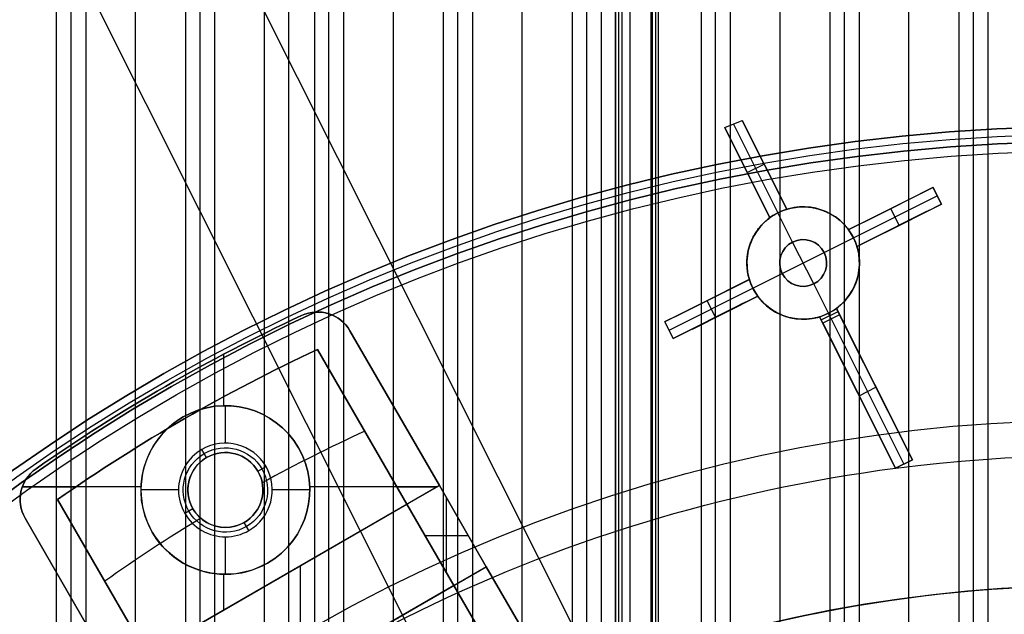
# Model space of a CAD drawing. Extents: x 19499 to 20475, y -6718 to -5871.
# Tile 34 of 60: x 19930 to 19982, y -6328 to -6296. Entities that reach past the tile are written whole.
import ezdxf

# ---------------------------------------------------------------- set-up
doc = ezdxf.new("R2010")
doc.units = 0
doc.layers.get('0').update_dxf_attribs({"linetype": 'CONTINUOUS'})
for name, color, linetype in [('BLANCO_METALICO', 7, 'CONTINUOUS'), ('COLOR', 7, 'CONTINUOUS'), ('LUZ', 7, 'CONTINUOUS')]:
    doc.layers.add(name, color=color, linetype=linetype)

msp = doc.modelspace()

# ---------------------------------------------------------------- linework, layer by layer
for p, q in [((19931.726, -6371.428, 51.536), (19931.726, -5871.507, 51.536)), ((19932.502, -6371.428, 51.959), (19932.502, -5871.439, 51.959)), ((19933.279, -5871.439, 52.382), (19933.279, -6371.428, 52.382)), ((19935.938, -6371.428, 52.752), (19935.938, -5871.439, 52.752)), ((19938.598, -5871.439, 53.122), (19938.598, -6371.428, 53.122)), ((19939.374, -6352.562, 53.545), (19939.374, -5871.439, 53.545)), ((19940.151, -5871.439, 53.968), (19940.151, -6351.863, 53.968)), ((19942.81, -6352.045, 54.339), (19942.81, -5871.439, 54.339)), ((19944.088, -5871.439, 56.442), (19944.088, -6367.164, 56.442)), ((19945.47, -5871.439, 54.709), (19945.47, -6365.961, 54.709)), ((19946.246, -6364.945, 55.132), (19946.246, -5871.439, 55.132)), ((19947.023, -5871.439, 55.555), (19947.023, -6363.976, 55.555)), ((19949.683, -6361.201, 55.925), (19949.683, -5871.439, 55.925)), ((19952.342, -5871.439, 56.295), (19952.342, -6358.773, 56.295)), ((19953.119, -6358.063, 56.718), (19953.119, -5871.439, 56.718)), ((19953.895, -5871.439, 57.141), (19953.895, -6357.381, 57.141)), ((19956.555, -6355.406, 57.512), (19956.555, -5871.439, 57.512)), ((19959.214, -5871.439, 57.882), (19959.214, -6353.663, 57.882)), ((19959.991, -6353.152, 58.305), (19959.991, -5871.439, 58.305)), ((19960.767, -5871.439, 58.728), (19960.767, -6352.661, 58.728)), ((19961.533, -6351.853, 62.009), (19961.533, -5871.439, 62.009)), ((19961.533, -5871.439, 62.009), (19961.533, -6351.853, 62.009)), ((19961.701, -6351.853, 61.279), (19961.701, -5871.439, 61.279)), ((19961.87, -5871.439, 60.548), (19961.87, -6351.853, 60.548)), ((19962.282, -5871.439, 63.209), (19962.282, -6351.34, 63.209)), ((19963.427, -6351.245, 59.098), (19963.427, -5871.439, 59.098)), ((19963.481, -5871.439, 62.459), (19963.481, -6350.853, 62.459)), ((19963.481, -5871.439, 62.459), (19963.481, -6350.853, 62.459)), ((19963.65, -5871.439, 61.728), (19963.65, -6350.853, 61.728)), ((19963.819, -6350.853, 60.998), (19963.819, -5871.439, 60.998)), ((19966.086, -5871.439, 59.469), (19966.086, -6350.007, 59.469)), ((19966.863, -6349.648, 59.892), (19966.863, -5871.439, 59.892)), ((19967.639, -5871.439, 60.314), (19967.639, -6349.306, 60.314)), ((19970.299, -6348.333, 60.685), (19970.299, -5871.439, 60.685)), ((19972.958, -5871.439, 61.055), (19972.958, -6347.51, 61.055)), ((19973.735, -6347.278, 61.478), (19973.735, -5871.439, 61.478)), ((19974.512, -5871.439, 61.901), (19974.512, -6347.061, 61.901)), ((19977.171, -6346.469, 62.271), (19977.171, -5871.439, 62.271)), ((19979.83, -5871.439, 62.642), (19979.83, -6346.013, 62.642)), ((19980.607, -6345.896, 63.065), (19980.607, -5871.439, 63.065)), ((19981.384, -5871.439, 63.488), (19981.384, -6345.792, 63.488))]:
    msp.add_line(p, q)
at = {"extrusion": (0, 0, -1)}
for centre in [(-19986.976, -6401.428, -89.375), (-19986.976, -6401.428, -46.5)]:
    msp.add_arc(centre, 70.942, 330, 150, dxfattribs=at)
at = {"layer": 'BLANCO_METALICO'}
for p, q in [((19944.79, -6312.013, 187.647), (19944.79, -6312.013, 190.147)), ((19944.79, -6312.013, 187.647), (19944.79, -6312.013, 184.647)), ((19946.237, -6311.918, 187.647), (19946.237, -6311.918, 190.147)), ((19946.237, -6311.918, 184.647), (19946.237, -6311.918, 187.647)), ((19947.368, -6312.826, 190.147), (19947.368, -6312.826, 187.647)), ((19947.368, -6312.826, 187.647), (19947.368, -6312.826, 184.647)), ((19952.136, -6321.084, 187.647), (19947.368, -6312.826, 187.647)), ((19947.368, -6312.826, 190.147), (19952.136, -6321.084, 190.147)), ((19952.136, -6321.084, 184.647), (19947.368, -6312.826, 184.647)), ((19952.136, -6321.084, 188.897), (19947.368, -6312.826, 188.897)), ((19952.136, -6321.084, 186.147), (19947.368, -6312.826, 186.147)), ((19940.633, -6316.348, 190.147), (19940.633, -6314.079, 190.147)), ((19940.633, -6316.822, 184.647), (19940.633, -6314.079, 184.647)), ((19945.636, -6313.826, 187.647), (19945.636, -6313.826, 190.147)), ((19945.636, -6313.826, 187.647), (19950.404, -6322.084, 187.647)), ((19950.404, -6322.084, 190.147), (19945.636, -6313.826, 190.147)), ((19945.636, -6313.826, 188.897), (19950.404, -6322.084, 188.897)), ((19937.533, -6315.792, 187.647), (19937.533, -6315.792, 190.147)), ((19937.533, -6315.792, 184.647), (19937.533, -6315.792, 187.647)), ((19940.725, -6318.821, 174.647), (19940.725, -6316.821, 174.647)), ((19949.752, -6316.955, 187.647), (19949.752, -6316.955, 190.147)), ((19949.752, -6316.955, 184.647), (19949.752, -6316.955, 187.647)), ((19938.475, -6317.424, 184.647), (19938.475, -6317.424, 174.647)), ((19938.533, -6317.524, 187.647), (19938.533, -6317.524, 190.147)), ((19948.02, -6317.955, 187.647), (19948.02, -6317.955, 190.147)), ((19939.725, -6319.589, 175.147), (19939.475, -6319.156, 174.647)), ((19939.725, -6319.589, 175.147), (19939.725, -6319.589, 187.647)), ((19944.623, -6319.071, 184.647), (19944.623, -6319.071, 174.647)), ((19942.458, -6320.321, 175.147), (19942.891, -6320.071, 174.647)), ((19930.632, -6320.187, 187.647), (19930.632, -6320.187, 190.147)), ((19930.632, -6320.187, 184.647), (19930.632, -6320.187, 187.647)), ((19942.458, -6320.321, 175.147), (19942.458, -6320.321, 187.647)), ((19929.893, -6321.161, 190.147), (19932.741, -6321.161, 190.147)), ((19936.228, -6321.161, 184.647), (19929.893, -6321.161, 184.647)), ((19952.136, -6321.084, 184.647), (19934.815, -6331.084, 184.647)), ((19952.002, -6321.161, 184.647), (19945.223, -6321.161, 184.647)), ((19949.871, -6321.161, 190.147), (19952.002, -6321.161, 190.147)), ((19950.404, -6322.084, 190.147), (19952.136, -6321.084, 190.147)), ((19954.636, -6325.414, 187.647), (19952.136, -6321.084, 187.647)), ((19952.136, -6321.084, 190.147), (19952.136, -6321.084, 187.647)), ((19952.136, -6321.084, 190.147), (19954.636, -6325.414, 190.147)), ((19952.136, -6321.084, 187.647), (19952.136, -6321.084, 184.647)), ((19954.636, -6325.414, 184.647), (19952.136, -6321.084, 184.647)), ((19954.636, -6325.414, 188.897), (19952.136, -6321.084, 188.897)), ((19954.636, -6325.414, 186.147), (19952.136, -6321.084, 186.147)), ((19929.827, -6321.393, 187.647), (19929.827, -6321.393, 190.147)), ((19929.827, -6321.393, 187.647), (19929.827, -6321.393, 184.647)), ((19938.225, -6321.321, 174.647), (19936.225, -6321.321, 174.647)), ((19945.225, -6321.321, 174.647), (19943.225, -6321.321, 174.647)), ((19931.779, -6321.826, 190.147), (19931.779, -6321.826, 187.647)), ((19936.547, -6330.084, 187.647), (19931.779, -6321.826, 187.647)), ((19931.779, -6321.826, 190.147), (19936.547, -6330.084, 190.147)), ((19936.547, -6330.084, 188.897), (19931.779, -6321.826, 188.897)), ((19936.547, -6330.084, 187.647), (19950.404, -6322.084, 187.647)), ((19950.404, -6322.084, 187.647), (19950.404, -6322.084, 190.147)), ((19952.904, -6326.414, 190.147), (19950.404, -6322.084, 190.147)), ((19950.404, -6322.084, 187.647), (19952.904, -6326.414, 187.647)), ((19950.404, -6322.084, 188.897), (19952.904, -6326.414, 188.897)), ((19952.52, -6325.749, 190.147), (19952.52, -6321.749, 190.147)), ((19938.993, -6322.321, 175.147), (19938.56, -6322.571, 174.647)), ((19938.993, -6322.321, 175.147), (19938.993, -6322.321, 187.647)), ((19930.047, -6322.826, 187.647), (19930.047, -6322.826, 190.147)), ((19930.047, -6322.826, 187.647), (19934.815, -6331.084, 187.647)), ((19934.815, -6331.084, 190.147), (19930.047, -6322.826, 190.147)), ((19930.047, -6322.826, 184.647), (19930.047, -6322.826, 187.647)), ((19930.047, -6322.826, 184.647), (19934.815, -6331.084, 184.647)), ((19930.047, -6322.826, 188.897), (19934.815, -6331.084, 188.897)), ((19930.047, -6322.826, 186.147), (19934.815, -6331.084, 186.147)), ((19941.725, -6323.053, 187.647), (19941.725, -6323.053, 175.147)), ((19941.975, -6323.486, 174.647), (19941.725, -6323.053, 175.147)), ((19953.386, -6323.249, 187.647), (19953.386, -6323.249, 190.147)), ((19953.386, -6323.249, 184.647), (19953.386, -6323.249, 187.647)), ((19936.828, -6323.571, 184.647), (19936.828, -6323.571, 174.647)), ((19951.365, -6323.749, 190.147), (19953.674, -6323.749, 190.147)), ((19940.725, -6325.821, 174.647), (19940.725, -6323.821, 174.647)), ((19951.654, -6324.249, 187.647), (19951.654, -6324.249, 190.147)), ((19942.975, -6325.218, 174.647), (19942.975, -6325.218, 184.647)), ((19944.725, -6331.136, 187.647), (19944.725, -6325.363, 187.647)), ((19944.725, -6331.136, 184.647), (19944.725, -6325.363, 184.647)), ((19937.315, -6335.414, 184.647), (19954.636, -6325.414, 184.647)), ((19940.633, -6327.725, 184.647), (19940.633, -6325.82, 184.647)), ((19954.636, -6325.414, 190.147), (19952.904, -6326.414, 190.147)), ((19954.636, -6325.414, 187.647), (19954.636, -6325.414, 190.147)), ((19954.636, -6325.414, 190.147), (19960.212, -6335.073, 190.147)), ((19960.212, -6335.073, 187.647), (19954.636, -6325.414, 187.647)), ((19977.169, -6364.444, 184.647), (19954.636, -6325.414, 184.647)), ((19954.636, -6325.414, 184.647), (19954.636, -6325.414, 187.647)), ((19960.212, -6335.073, 188.897), (19954.636, -6325.414, 188.897)), ((19977.17, -6364.444, 186.147), (19954.636, -6325.414, 186.147)), ((19934.163, -6325.955, 187.647), (19934.163, -6325.955, 190.147)), ((19952.904, -6326.414, 187.647), (19939.047, -6334.414, 187.647)), ((19952.904, -6326.414, 190.147), (19952.904, -6326.414, 187.647)), ((19952.904, -6326.414, 187.647), (19958.353, -6335.853, 187.647)), ((19958.48, -6336.073, 190.147), (19952.904, -6326.414, 190.147)), ((19952.904, -6326.414, 188.897), (19958.48, -6336.073, 188.897)), ((19932.431, -6326.955, 187.647), (19932.431, -6326.955, 190.147)), ((19932.431, -6326.955, 184.647), (19932.431, -6326.955, 187.647))]:
    msp.add_line(p, q, dxfattribs=at)
at = {"layer": 'BLANCO_METALICO', "extrusion": (0, 0, -1)}
for centre, radius, start, end in [((-19986.975, -6401.428, -170.839), 99.5, 360, 180), ((-19986.975, -6401.428, -170.031), 98.7, 360, 180), ((-19986.975, -6401.428, -167.231), 98.2, 360, 180), ((-19986.975, -6401.428, -168.031), 98.2, 360, 180), ((-19986.975, -6401.428, -171.647), 99.5, 0, 180), ((-19986.975, -6401.428, -169.281), 99.5, 0, 180), ((-19986.975, -6401.428, -171.647), 99.1, 0, 180), ((-19986.975, -6401.428, -168.531), 98.7, 0, 180), ((-19945.636, -6313.826, -190.147), 2, 64.9948, 150), ((-19945.636, -6313.826, -186.147), 2, 64.9947, 150), ((-19984.475, -6397.098, -190.147), 93.885, 55.00519, 64.99481), ((-19984.475, -6397.098, -186.147), 93.885, 55.00519, 64.99481), ((-19984.475, -6397.098, -187.647), 91.885, 55.00519, 64.99481), ((-19984.475, -6397.098, -188.897), 91.885, 55.00519, 64.99481), ((-19940.725, -6321.321, -179.647), 4.5, 60, 240), ((-19940.725, -6321.321, -179.647), 4.5, 240, 60), ((-19940.725, -6321.321, -184.647), 4.5, 240, 60), ((-19940.725, -6321.321, -174.897), 2.25, 60, 240), ((-19940.725, -6321.321, -174.897), 2.25, 240, 60), ((-19940.725, -6321.321, -175.147), 2, 240, 60), ((-19940.725, -6321.321, -187.647), 2, 60, 240), ((-19931.779, -6321.826, -190.147), 2, 330, 55.0052)]:
    msp.add_arc(centre, radius, start, end, dxfattribs=at)
at = {"layer": 'BLANCO_METALICO'}
for centre, radius, start, end in [((19986.975, -6401.428, 170.031), 99.5, 360, 180), ((19986.975, -6401.428, 168.531), 99.5, 0, 180), ((19986.975, -6401.428, 171.647), 98.7, 360, 180), ((19986.975, -6401.428, 170.839), 98.7, 360, 180), ((19984.475, -6397.098, 187.647), 93.885, 115.00519, 124.99481), ((19984.475, -6397.098, 184.647), 93.885, 115.00519, 124.99481), ((19984.475, -6397.098, 188.897), 93.885, 115.00519, 124.99481), ((19945.636, -6313.826, 187.647), 2, 30, 115.0052), ((19945.636, -6313.826, 184.647), 2, 30, 115.0052), ((19945.636, -6313.826, 188.897), 2, 30, 115.0052), ((19984.475, -6397.098, 190.147), 91.885, 115.00519, 124.99481), ((19940.725, -6321.321, 184.647), 4.5, 300, 120), ((19940.725, -6321.321, 174.647), 4.5, 300, 120), ((19940.725, -6321.321, 174.647), 4.5, 120, 300), ((19984.475, -6397.098, 187.647), 86.87, 114.71608, 118.74996), ((19940.725, -6321.321, 174.647), 2.5, 300, 120), ((19940.725, -6321.321, 174.647), 2.5, 120, 300), ((19940.725, -6321.321, 187.647), 2, 120, 300), ((19940.725, -6321.321, 183.244), 2, 120, 300), ((19940.725, -6321.321, 175.147), 2, 300, 120), ((19940.725, -6321.321, 183.244), 2, 300, 120), ((19931.779, -6321.826, 187.647), 2, 124.9948, 210), ((19931.779, -6321.826, 184.647), 2, 124.9948, 210), ((19931.779, -6321.826, 188.897), 2, 124.9948, 210), ((19931.779, -6321.826, 186.147), 2, 124.9949, 210), ((19984.475, -6397.098, 187.647), 86.87, 121.25003, 125.28393)]:
    msp.add_arc(centre, radius, start, end, dxfattribs=at)
at = {"layer": 'COLOR'}
for p, q in [((19953.372, -6334.378, 22.446), (19918.697, -6265.188, -10.541)), ((19959.604, -6346.812, 26.2), (19920.665, -6269.115, -10.843)), ((19967.348, -6301.983, 9.035), (19968.279, -6301.608, 8.953)), ((19968.279, -6301.608, 8.953), (19970.651, -6306.342, 11.117)), ((19970.651, -6306.342, 3.658), (19968.279, -6301.608, 8.953)), ((19969.757, -6306.79, 11.239), (19967.348, -6301.983, 9.035)), ((19967.348, -6301.983, 9.035), (19969.757, -6306.79, 3.658)), ((19967.814, -6301.795, 8.994), (19970.186, -6306.528, 3.7)), ((19970.651, -6306.342, 7.388), (19968.98, -6303.008, 7.388)), ((19968.059, -6303.401, 7.449), (19969.757, -6306.79, 7.449)), ((19968.553, -6304.387, 6.346), (19969.447, -6303.938, 6.346)), ((19969.465, -6303.975, 6.305), (19969.465, -6303.975, 10.036)), ((19968.553, -6304.387, 6.346), (19968.553, -6304.387, 10.138)), ((19978.458, -6305.179, 10.7), (19973.95, -6307.438, 5.658)), ((19978.458, -6305.179, 11.054), (19978.906, -6306.073, 11.45)), ((19978.458, -6305.179, 10.7), (19978.458, -6305.179, 11.054)), ((19978.906, -6306.073, 10.7), (19978.458, -6305.179, 10.7)), ((19978.906, -6306.073, 11.075), (19978.481, -6305.226, 11.075)), ((19974.212, -6307.866, 5.7), (19978.682, -6305.626, 10.7)), ((19978.682, -6305.626, 11.252), (19978.682, -6305.626, 10.7)), ((19970.651, -6306.342, 3.658), (19970.651, -6306.342, 11.117)), ((19976.693, -6306.063, 8.726), (19973.95, -6307.438, 8.726)), ((19974.398, -6308.332, 5.658), (19978.906, -6306.073, 10.7)), ((19976.204, -6306.309, 8.179), (19976.204, -6306.309, 11.437)), ((19976.652, -6307.203, 8.179), (19976.204, -6306.309, 8.179)), ((19978.906, -6306.073, 10.7), (19978.906, -6306.073, 11.45)), ((19969.757, -6306.79, 11.239), (19969.757, -6306.79, 3.658)), ((19970.186, -6306.528, 3.7), (19970.186, -6306.528, -7.3)), ((19970.97, -6308.093, -7.3), (19970.186, -6306.528, -7.3)), ((19974.398, -6308.332, 8.928), (19977.322, -6306.867, 8.928)), ((19973.95, -6307.438, 11.795), (19973.95, -6307.438, 5.658)), ((19976.652, -6307.203, 11.837), (19976.652, -6307.203, 8.179)), ((19972.647, -6308.65, -7.3), (19974.212, -6307.866, -7.3)), ((19974.212, -6307.866, 5.7), (19974.212, -6307.866, -7.3)), ((19970.97, -6308.093, -1.3), (19970.97, -6308.093, -7.3)), ((19972.09, -6310.328, -1.3), (19970.97, -6308.093, -1.3)), ((19974.398, -6308.332, 5.658), (19974.398, -6308.332, 12.198)), ((19970.412, -6309.77, -1.3), (19972.647, -6308.65, -1.3)), ((19972.647, -6308.65, -7.3), (19972.647, -6308.65, -1.3)), ((19968.661, -6310.089, 5.658), (19964.154, -6312.348, 10.7)), ((19965.36, -6311.743, 9.351), (19968.661, -6310.089, 9.351)), ((19968.661, -6310.089, 5.658), (19968.661, -6310.089, 12.532)), ((19968.848, -6310.555, -7.3), (19970.412, -6309.77, -7.3)), ((19970.412, -6309.77, -1.3), (19970.412, -6309.77, -7.3)), ((19964.378, -6312.795, 10.7), (19968.848, -6310.555, 5.7)), ((19968.848, -6310.555, -7.3), (19968.848, -6310.555, 5.7)), ((19972.09, -6310.328, -1.3), (19972.09, -6310.328, -7.3)), ((19972.874, -6311.892, -7.3), (19972.09, -6310.328, -7.3)), ((19964.602, -6313.242, 10.7), (19969.109, -6310.983, 5.658)), ((19965.622, -6312.731, 9.559), (19969.109, -6310.983, 9.559)), ((19969.109, -6310.983, 12.943), (19969.109, -6310.983, 5.658)), ((19966.407, -6311.218, 8.179), (19966.407, -6311.218, 12.802)), ((19966.855, -6312.112, 8.179), (19966.407, -6311.218, 8.179)), ((19973.302, -6311.631, 13.523), (19977.353, -6319.715, 17.169)), ((19973.302, -6311.631, 13.523), (19973.302, -6311.631, 0.7)), ((19973.473, -6311.972, 0.7), (19973.302, -6311.631, 0.7)), ((19975.603, -6316.223, 8.935), (19973.302, -6311.631, 8.935)), ((19966.855, -6312.112, 8.179), (19966.855, -6312.112, 13.216)), ((19976.459, -6320.163, 17.312), (19972.408, -6312.079, 13.653)), ((19972.408, -6312.079, 0.7), (19972.408, -6312.079, 13.653)), ((19972.408, -6312.079, 0.7), (19972.579, -6312.42, 0.7)), ((19974.728, -6316.707, 9.006), (19972.408, -6312.079, 9.006)), ((19972.494, -6312.25, 0.7), (19973.388, -6311.802, 0.7)), ((19973.473, -6311.972, 0.7), (19972.579, -6312.42, 0.7)), ((19972.874, -6311.892, 0.7), (19972.874, -6311.892, -7.3)), ((19973.026, -6312.196, 0.7), (19972.874, -6311.892, 0.7)), ((19973.026, -6312.196, 0.7), (19976.906, -6319.939, 15.7)), ((19977.353, -6319.715, 15.7), (19973.473, -6311.972, 0.7)), ((19964.602, -6313.242, 13.46), (19964.154, -6312.348, 13.044)), ((19964.154, -6312.348, 10.7), (19964.154, -6312.348, 13.044)), ((19964.154, -6312.348, 10.7), (19964.602, -6313.242, 10.7)), ((19964.602, -6313.242, 12.08), (19964.154, -6312.348, 12.08)), ((19972.579, -6312.42, 0.7), (19976.459, -6320.163, 15.7)), ((19964.378, -6312.795, 10.7), (19964.378, -6312.795, 13.252)), ((19964.602, -6313.242, 13.46), (19964.602, -6313.242, 10.7)), ((19974.519, -6316.291, 8.2), (19975.413, -6315.843, 8.2)), ((19975.328, -6315.673, 15.352), (19975.328, -6315.673, 7.869)), ((19974.434, -6316.121, 7.869), (19974.434, -6316.121, 15.488)), ((19977.353, -6319.715, 17.169), (19976.459, -6320.163, 17.312)), ((19976.459, -6320.163, 15.7), (19977.353, -6319.715, 15.7)), ((19976.459, -6320.163, 16.506), (19977.353, -6319.715, 16.506)), ((19976.906, -6319.939, 17.241), (19976.906, -6319.939, 15.7)), ((19977.353, -6319.715, 15.7), (19977.353, -6319.715, 17.169)), ((19976.459, -6320.163, 15.7), (19976.459, -6320.163, 17.312))]:
    msp.add_line(p, q, dxfattribs=at)
for points in [[(19970.651, -6306.342, 11.117), (19970.709, -6306.325, 11.114), (19970.766, -6306.309, 11.112), (19970.824, -6306.295, 11.11), (19970.881, -6306.281, 11.108), (19970.939, -6306.269, 11.107), (19970.997, -6306.258, 11.107), (19971.056, -6306.248, 11.107), (19971.114, -6306.239, 11.107), (19971.173, -6306.232, 11.108), (19971.231, -6306.225, 11.109), (19971.29, -6306.22, 11.111), (19971.349, -6306.216, 11.114), (19971.408, -6306.213, 11.116), (19971.468, -6306.211, 11.12), (19971.527, -6306.21, 11.124), (19971.587, -6306.211, 11.128), (19971.646, -6306.213, 11.133), (19971.705, -6306.216, 11.138), (19971.764, -6306.22, 11.144), (19971.823, -6306.225, 11.15), (19971.882, -6306.231, 11.156), (19971.94, -6306.238, 11.163), (19971.998, -6306.247, 11.171), (19972.056, -6306.257, 11.179), (19972.113, -6306.268, 11.187), (19972.17, -6306.279, 11.196), (19972.227, -6306.293, 11.205), (19972.284, -6306.307, 11.215), (19972.34, -6306.322, 11.225), (19972.397, -6306.338, 11.235), (19972.452, -6306.356, 11.246), (19972.508, -6306.374, 11.258), (19972.563, -6306.394, 11.269), (19972.618, -6306.415, 11.282), (19972.672, -6306.436, 11.294), (19972.725, -6306.459, 11.307), (19972.778, -6306.482, 11.32), (19972.83, -6306.507, 11.334), (19972.882, -6306.532, 11.348), (19972.932, -6306.558, 11.362), (19972.983, -6306.586, 11.377), (19973.033, -6306.614, 11.392), (19973.082, -6306.643, 11.407), (19973.13, -6306.673, 11.423), (19973.178, -6306.704, 11.439), (19973.226, -6306.736, 11.455), (19973.273, -6306.769, 11.472), (19973.319, -6306.802, 11.489), (19973.364, -6306.837, 11.506), (19973.409, -6306.872, 11.524), (19973.453, -6306.908, 11.541), (19973.496, -6306.945, 11.559), (19973.538, -6306.982, 11.578), (19973.58, -6307.02, 11.596), (19973.621, -6307.059, 11.615), (19973.66, -6307.098, 11.634), (19973.699, -6307.138, 11.653), (19973.738, -6307.179, 11.673), (19973.775, -6307.221, 11.693), (19973.812, -6307.263, 11.713), (19973.847, -6307.306, 11.733), (19973.883, -6307.349, 11.753), (19973.917, -6307.393, 11.774), (19973.95, -6307.438, 11.795)], [(19968.661, -6310.089, 12.532), (19968.63, -6309.979, 12.484), (19968.603, -6309.869, 12.436), (19968.58, -6309.759, 12.388), (19968.57, -6309.703, 12.364), (19968.562, -6309.648, 12.34), (19968.554, -6309.592, 12.316), (19968.547, -6309.536, 12.292), (19968.537, -6309.424, 12.244), (19968.531, -6309.311, 12.197), (19968.53, -6309.198, 12.149), (19968.531, -6309.141, 12.125), (19968.532, -6309.084, 12.102), (19968.535, -6309.027, 12.078), (19968.539, -6308.97, 12.055), (19968.545, -6308.913, 12.031), (19968.551, -6308.856, 12.008), (19968.558, -6308.799, 11.985), (19968.566, -6308.743, 11.962), (19968.576, -6308.687, 11.939), (19968.586, -6308.631, 11.917), (19968.598, -6308.575, 11.894), (19968.61, -6308.519, 11.872), (19968.624, -6308.464, 11.85), (19968.639, -6308.409, 11.828), (19968.655, -6308.354, 11.807), (19968.671, -6308.299, 11.785), (19968.689, -6308.245, 11.764), (19968.709, -6308.19, 11.743), (19968.729, -6308.136, 11.722), (19968.75, -6308.082, 11.701), (19968.772, -6308.029, 11.68), (19968.796, -6307.976, 11.66), (19968.82, -6307.923, 11.64), (19968.846, -6307.87, 11.62), (19968.873, -6307.818, 11.6), (19968.9, -6307.767, 11.581), (19968.929, -6307.716, 11.562), (19968.958, -6307.665, 11.543), (19968.989, -6307.615, 11.525), (19969.021, -6307.566, 11.507), (19969.053, -6307.517, 11.489), (19969.087, -6307.469, 11.471), (19969.121, -6307.422, 11.454), (19969.157, -6307.375, 11.437), (19969.193, -6307.329, 11.421), (19969.231, -6307.283, 11.405), (19969.27, -6307.238, 11.389), (19969.309, -6307.193, 11.373), (19969.35, -6307.149, 11.358), (19969.391, -6307.106, 11.343), (19969.434, -6307.064, 11.329), (19969.477, -6307.022, 11.315), (19969.522, -6306.982, 11.301), (19969.567, -6306.941, 11.288), (19969.613, -6306.902, 11.275), (19969.661, -6306.864, 11.263), (19969.709, -6306.826, 11.251), (19969.757, -6306.79, 11.239)], [(19974.398, -6308.332, 12.198), (19974.43, -6308.442, 12.246), (19974.457, -6308.552, 12.294), (19974.469, -6308.608, 12.319), (19974.48, -6308.663, 12.343), (19974.489, -6308.719, 12.367), (19974.498, -6308.775, 12.391), (19974.506, -6308.831, 12.415), (19974.512, -6308.887, 12.439), (19974.522, -6308.999, 12.487), (19974.528, -6309.112, 12.535), (19974.53, -6309.225, 12.583), (19974.529, -6309.282, 12.607), (19974.527, -6309.339, 12.631), (19974.524, -6309.396, 12.655), (19974.52, -6309.453, 12.679), (19974.515, -6309.51, 12.702), (19974.508, -6309.567, 12.726), (19974.501, -6309.624, 12.75), (19974.493, -6309.68, 12.773), (19974.483, -6309.736, 12.796), (19974.473, -6309.792, 12.819), (19974.461, -6309.848, 12.842), (19974.449, -6309.904, 12.865), (19974.435, -6309.959, 12.887), (19974.42, -6310.014, 12.91), (19974.404, -6310.069, 12.932), (19974.387, -6310.123, 12.954), (19974.369, -6310.178, 12.976), (19974.35, -6310.232, 12.998), (19974.33, -6310.286, 13.019), (19974.309, -6310.34, 13.041), (19974.286, -6310.393, 13.062), (19974.263, -6310.447, 13.083), (19974.239, -6310.499, 13.104), (19974.213, -6310.552, 13.125), (19974.186, -6310.604, 13.145), (19974.159, -6310.655, 13.165), (19974.13, -6310.706, 13.185), (19974.101, -6310.756, 13.204), (19974.07, -6310.806, 13.223), (19974.038, -6310.856, 13.242), (19974.006, -6310.904, 13.261), (19973.972, -6310.952, 13.279), (19973.938, -6311, 13.297), (19973.902, -6311.046, 13.315), (19973.866, -6311.093, 13.332), (19973.828, -6311.138, 13.349), (19973.79, -6311.183, 13.365), (19973.75, -6311.228, 13.382), (19973.709, -6311.272, 13.398), (19973.668, -6311.315, 13.413), (19973.625, -6311.357, 13.428), (19973.582, -6311.398, 13.443), (19973.538, -6311.439, 13.458), (19973.492, -6311.479, 13.472), (19973.446, -6311.519, 13.485), (19973.399, -6311.557, 13.498), (19973.351, -6311.594, 13.511), (19973.302, -6311.631, 13.523)], [(19972.408, -6312.079, 13.653), (19972.351, -6312.096, 13.656), (19972.293, -6312.112, 13.659), (19972.235, -6312.126, 13.661), (19972.178, -6312.14, 13.662), (19972.119, -6312.152, 13.664), (19972.061, -6312.163, 13.664), (19972.003, -6312.173, 13.664), (19971.944, -6312.182, 13.664), (19971.886, -6312.189, 13.663), (19971.827, -6312.196, 13.661), (19971.768, -6312.201, 13.659), (19971.709, -6312.205, 13.657), (19971.649, -6312.208, 13.654), (19971.59, -6312.21, 13.65), (19971.531, -6312.21, 13.646), (19971.471, -6312.21, 13.641), (19971.411, -6312.208, 13.636), (19971.352, -6312.205, 13.631), (19971.293, -6312.201, 13.625), (19971.234, -6312.196, 13.618), (19971.175, -6312.19, 13.611), (19971.117, -6312.182, 13.604), (19971.059, -6312.173, 13.596), (19971.001, -6312.164, 13.587), (19970.943, -6312.153, 13.578), (19970.886, -6312.141, 13.569), (19970.829, -6312.128, 13.559), (19970.772, -6312.113, 13.549), (19970.716, -6312.098, 13.538), (19970.66, -6312.082, 13.527), (19970.604, -6312.064, 13.515), (19970.549, -6312.045, 13.503), (19970.493, -6312.026, 13.491), (19970.439, -6312.005, 13.478), (19970.385, -6311.984, 13.465), (19970.332, -6311.961, 13.451), (19970.279, -6311.937, 13.437), (19970.227, -6311.913, 13.423), (19970.175, -6311.888, 13.408), (19970.125, -6311.861, 13.393), (19970.074, -6311.834, 13.378), (19970.025, -6311.806, 13.362), (19969.975, -6311.777, 13.346), (19969.927, -6311.746, 13.329), (19969.879, -6311.716, 13.313), (19969.832, -6311.684, 13.295), (19969.785, -6311.651, 13.278), (19969.739, -6311.617, 13.26), (19969.693, -6311.583, 13.242), (19969.649, -6311.548, 13.224), (19969.605, -6311.512, 13.205), (19969.562, -6311.475, 13.186), (19969.52, -6311.438, 13.167), (19969.479, -6311.4, 13.148), (19969.438, -6311.361, 13.129), (19969.398, -6311.322, 13.109), (19969.36, -6311.282, 13.089), (19969.321, -6311.241, 13.069), (19969.284, -6311.2, 13.049), (19969.248, -6311.158, 13.028), (19969.212, -6311.115, 13.007), (19969.177, -6311.072, 12.986), (19969.109, -6310.983, 12.943)]]:
    msp.add_polyline3d(points, dxfattribs=at)
at = {"layer": 'COLOR', "extrusion": (0, 0, -1)}
for centre, radius, start, end in [((-19986.976, -6401.428, 10.541), 152.392, 333.38158, 153.38158), ((-19971.53, -6309.21, -2.616), 3, 333.3816, 153.3816), ((-19971.53, -6309.21, 1.3), 1.25, 333.3816, 153.3816), ((-19971.53, -6309.21, 4.3), 1.25, 333.3816, 153.3816), ((-19971.53, -6309.21, -3.186), 3, 153.3816, 233.7875), ((-19971.53, -6309.21, 1.3), 1.25, 153.3816, 333.3816), ((-19971.53, -6309.21, 4.3), 1.25, 153.3816, 333.3816), ((-19971.53, -6309.21, -3.186), 3, 252.9756, 333.3816), ((-19971.53, -6309.21, -0.7), 3, 233.7875, 252.9756), ((-19986.976, -6401.428, -22.446), 75, 63.38158, 153.38158), ((-19986.976, -6401.428, -32.973), 75, 63.38158, 243.38158), ((-19986.976, -6401.428, -18.688), 83.816, 333.38158, 153.38158), ((-19986.976, -6401.428, -17.309), 81.95, 82.63968, 134.14271), ((-19986.976, -6401.428, -43.5), 73, 63.38158, 243.38158), ((-19986.976, -6401.428, -43.5), 73, 63.38158, 243.38158), ((-19986.976, -6401.428, -33.399), 73, 63.38158, 243.38158), ((-19986.976, -6401.428, -17.309), 81.95, 44.15176, 82.62481), ((-19986.976, -6401.428, -43.5), 75, 63.38158, 243.38158)]:
    msp.add_arc(centre, radius, start, end, dxfattribs=at)
at = {"layer": 'COLOR'}
for centre, radius, start, end in [((19986.976, -6401.428, -35.8), 153, 26.61842, 206.61842), ((19986.976, -6401.428, -11.461), 153, 26.61842, 206.61842), ((19986.976, -6401.428, -23.63), 153, 26.61842, 206.61842), ((19986.976, -6401.428, -10.909), 152.834, 26.61842, 206.61842), ((19986.976, -6401.428, -35.8), 150, 26.61842, 206.61842), ((19971.53, -6309.21, -7.3), 3, 26.6184, 206.6184), ((19971.53, -6309.21, -7.3), 3, 206.6184, 26.6184), ((19971.53, -6309.21, -7.3), 1.25, 26.6184, 206.6184), ((19971.53, -6309.21, -7.3), 1.25, 206.6184, 26.6184)]:
    msp.add_arc(centre, radius, start, end, dxfattribs=at)
at = {"layer": 'COLOR', "extrusion": (-0.448047, 0.89401, -7.08006e-08)}
msp.add_arc((-14995.179, -248.952, -14588.174), 263.179, 97.7986, 98.90806, dxfattribs=at)
at = {"layer": 'COLOR', "extrusion": (-0.316817, 0.632161, -0.707107)}
msp.add_arc((-15027.932, -10313.149, -10316.245), 2.136, 76.4635, 103.5365, dxfattribs=at)
at = {"layer": 'COLOR', "extrusion": (0.448047, -0.89401, -3.17826e-11)}
msp.add_arc((14995.06, -246.8, 14589.174), 261.464, 81.00674, 82.12371, dxfattribs=at)
at = {"layer": 'COLOR', "extrusion": (0.632161, 0.316817, -0.707107)}
for centre, start, end in [((-14588.675, 10630.357, 10624.443), 76.4986, 89.9649), ((-14588.672, 10630.357, 10624.443), 90.0351, 103.5014)]:
    msp.add_arc(centre, 2.147, start, end, dxfattribs=at)
at = {"layer": 'COLOR', "extrusion": (-0.448047, 0.89401, -1.2913e-09)}
msp.add_arc((-14998.861, -219.756, -14588.174), 233.752, 95.17165, 96.41387, dxfattribs=at)
at = {"layer": 'COLOR', "extrusion": (-0.632161, -0.316817, -0.707107)}
for centre, start, end in [((14588.675, -10622.348, -10628.262), 90.0351, 103.5014), ((14588.672, -10622.348, -10628.262), 76.4986, 89.9649)]:
    msp.add_arc(centre, 2.147, start, end, dxfattribs=at)
at = {"layer": 'COLOR', "extrusion": (0.448047, -0.89401, -9.43969e-09)}
msp.add_arc((14998.826, -217.248, 14589.174), 231.672, 83.51952, 84.77303, dxfattribs=at)
at = {"layer": 'LUZ'}
for p, q in [((19926.289, -6262.887, -31.05), (20061.762, -6532.896, -31.05)), ((19926.289, -6262.887, -32.55), (20061.762, -6532.896, -32.55))]:
    msp.add_line(p, q, dxfattribs=at)

doc.saveas('drawing.dxf')
